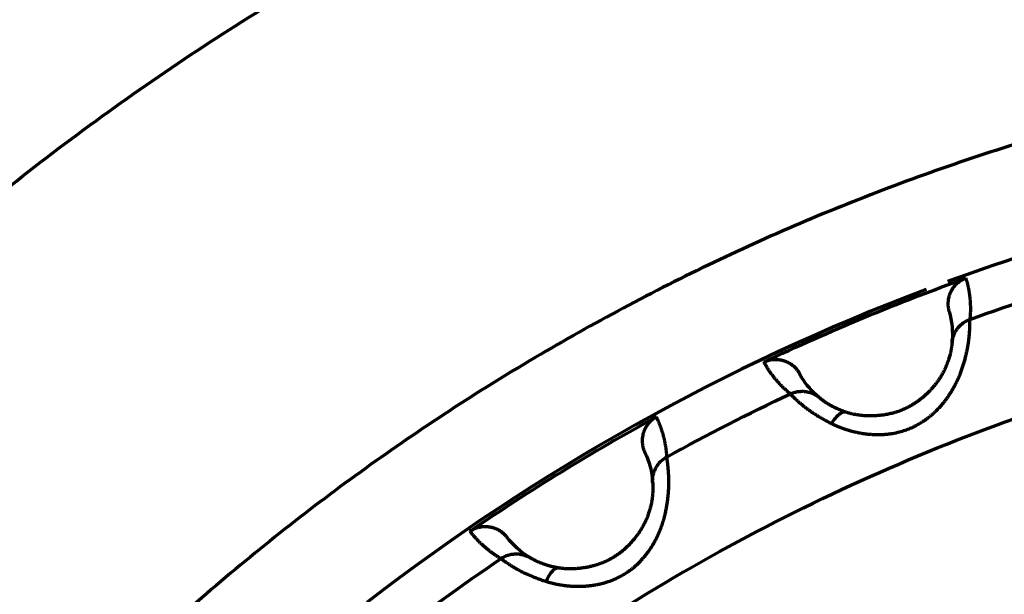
# Model space of a CAD drawing. Header units: millimetres. Extents: x -170 to 6906, y -2212 to 4257.
# Tile 113 of 256: x 4742 to 4760, y -1210 to -1199. Entities that reach past the tile are written whole.
import ezdxf

# ---------------------------------------------------------------- set-up
doc = ezdxf.new("R2010")
doc.units = ezdxf.units.MM
doc.layers.add('1', color=7, linetype='Continuous', true_color=0xffffff)

msp = doc.modelspace()

# ---------------------------------------------------------------- linework, layer by layer
at = {"color": 0, "lineweight": 18}
msp.add_arc((4772.638, -1241.784), 438.165, 198.70552, 161.36953, dxfattribs=at)
at = {"layer": '1', "color": 0, "linetype": 'Continuous', "lineweight": 70}
for radius, start, end in [(86, 47.14312, 175.23562), (39.901, 101.6536, 110.1189), (39.901, 110.7257, 127.7465)]:
    msp.add_arc((4772.638, -1241.784), radius, start, end, dxfattribs=at)
for points, knots in [([(4729.945, -1215.759), (4730.64, -1214.62), (4731.38, -1213.509), (4733.049, -1211.206), (4733.991, -1210.024), (4735.978, -1207.75), (4737.023, -1206.658), (4739.208, -1204.573), (4740.348, -1203.58), (4742.712, -1201.701), (4743.937, -1200.815), (4746.461, -1199.157), (4747.761, -1198.386), (4750.425, -1196.964), (4751.79, -1196.313), (4754.572, -1195.138), (4755.989, -1194.613), (4758.866, -1193.694), (4760.325, -1193.3), (4763.274, -1192.646), (4764.763, -1192.385), (4767.758, -1192), (4769.264, -1191.875), (4772.282, -1191.762), (4773.794, -1191.775), (4776.81, -1191.935), (4778.314, -1192.084), (4781.303, -1192.517), (4782.787, -1192.802), (4785.725, -1193.503), (4787.177, -1193.921), (4790.039, -1194.885), (4791.448, -1195.432), (4794.211, -1196.652), (4795.565, -1197.324), (4798.206, -1198.789), (4799.493, -1199.581), (4801.991, -1201.278), (4803.202, -1202.184), (4805.536, -1204.1), (4806.659, -1205.112), (4807.735, -1206.171)], [0, 0, 0, 0, 0.044434, 0.044434, 0.094727, 0.094727, 0.14502, 0.14502, 0.195313, 0.195313, 0.245606, 0.245606, 0.295899, 0.295899, 0.346192, 0.346192, 0.396485, 0.396485, 0.446777, 0.446777, 0.49707, 0.49707, 0.547363, 0.547363, 0.597656, 0.597656, 0.647949, 0.647949, 0.698242, 0.698242, 0.748535, 0.748535, 0.798828, 0.798828, 0.849121, 0.849121, 0.899414, 0.899414, 0.949707, 0.949707, 1, 1, 1, 1]), ([(4800.578, -1210.562), (4799.651, -1209.732), (4798.687, -1208.944), (4796.692, -1207.456), (4795.662, -1206.757), (4793.542, -1205.452), (4792.453, -1204.847), (4790.227, -1203.736), (4789.088, -1203.23), (4786.771, -1202.322), (4785.593, -1201.919), (4783.204, -1201.221), (4781.994, -1200.925), (4779.553, -1200.442), (4778.321, -1200.255), (4775.847, -1199.991), (4774.603, -1199.914), (4772.115, -1199.871), (4770.87, -1199.905), (4768.388, -1200.084), (4767.151, -1200.228), (4764.694, -1200.627), (4763.475, -1200.882), (4761.064, -1201.497), (4759.872, -1201.859), (4757.525, -1202.687), (4756.37, -1203.153), (4754.106, -1204.187), (4752.997, -1204.754), (4750.834, -1205.985), (4749.78, -1206.649), (4747.735, -1208.067), (4746.744, -1208.822), (4744.834, -1210.417), (4743.914, -1211.257), (4742.153, -1213.015), (4741.312, -1213.934), (4740.28, -1215.166), (4740.051, -1215.447), (4739.826, -1215.731)], [0, 0, 0, 0, 0.05467, 0.05467, 0.10934, 0.10934, 0.164011, 0.164011, 0.218681, 0.218681, 0.273351, 0.273351, 0.328021, 0.328021, 0.382691, 0.382691, 0.437362, 0.437362, 0.492032, 0.492032, 0.546702, 0.546702, 0.601372, 0.601372, 0.656042, 0.656042, 0.710713, 0.710713, 0.765383, 0.765383, 0.820053, 0.820053, 0.874723, 0.874723, 0.929393, 0.929393, 0.984064, 0.984064, 1, 1, 1, 1]), ([(4759.251, -1204.258), (4759.248, -1204.259), (4759.241, -1204.261), (4759.231, -1204.265), (4759.221, -1204.269), (4759.211, -1204.274), (4759.202, -1204.278), (4759.192, -1204.283), (4759.182, -1204.288), (4759.173, -1204.294), (4759.163, -1204.299), (4759.154, -1204.305), (4759.145, -1204.311), (4759.136, -1204.317), (4759.127, -1204.323), (4759.118, -1204.33), (4759.109, -1204.336), (4759.101, -1204.343), (4759.092, -1204.35), (4759.084, -1204.357), (4759.076, -1204.365), (4759.068, -1204.372), (4759.061, -1204.38), (4759.053, -1204.388), (4759.046, -1204.396), (4759.039, -1204.404), (4759.032, -1204.413), (4759.025, -1204.421), (4759.018, -1204.43), (4759.012, -1204.438), (4759.006, -1204.447), (4759, -1204.456), (4758.995, -1204.465), (4758.989, -1204.474), (4758.984, -1204.483), (4758.979, -1204.492), (4758.972, -1204.504), (4758.962, -1204.525), (4758.948, -1204.56), (4758.931, -1204.614), (4758.923, -1204.663), (4758.92, -1204.7), (4758.919, -1204.72), (4758.919, -1204.741), (4758.92, -1204.762), (4758.922, -1204.784), (4758.925, -1204.805), (4758.929, -1204.827), (4758.934, -1204.85), (4758.938, -1204.864), (4758.94, -1204.872)], [0, 0, 0, 0, 0.014049, 0.02815, 0.042299, 0.056493, 0.070727, 0.084999, 0.099305, 0.113642, 0.128004, 0.142389, 0.156792, 0.171211, 0.185639, 0.200075, 0.214514, 0.228951, 0.243383, 0.257806, 0.272216, 0.286609, 0.300982, 0.315329, 0.329647, 0.343933, 0.358182, 0.372392, 0.386557, 0.400676, 0.414743, 0.428756, 0.442711, 0.456605, 0.470434, 0.484197, 0.497888, 0.524353, 0.574902, 0.649109, 0.745738, 0.771382, 0.797792, 0.824926, 0.852735, 0.881169, 0.910172, 0.939686, 0.969649, 1, 1, 1, 1]), ([(4759.251, -1204.258), (4759.253, -1204.265), (4759.257, -1204.279), (4759.263, -1204.301), (4759.269, -1204.322), (4759.275, -1204.344), (4759.28, -1204.365), (4759.285, -1204.387), (4759.29, -1204.408), (4759.294, -1204.43), (4759.298, -1204.451), (4759.302, -1204.473), (4759.306, -1204.495), (4759.31, -1204.516), (4759.313, -1204.538), (4759.316, -1204.559), (4759.319, -1204.581), (4759.321, -1204.603), (4759.324, -1204.624), (4759.326, -1204.646), (4759.327, -1204.668), (4759.329, -1204.69), (4759.33, -1204.711), (4759.331, -1204.733), (4759.332, -1204.755), (4759.333, -1204.777), (4759.333, -1204.798), (4759.333, -1204.82), (4759.333, -1204.842), (4759.333, -1204.864), (4759.332, -1204.886), (4759.331, -1204.908), (4759.33, -1204.93), (4759.329, -1204.951), (4759.327, -1204.973), (4759.325, -1204.995), (4759.324, -1205.01), (4759.323, -1205.017)], [0, 0, 0, 0, 0.030185, 0.060276, 0.090271, 0.120171, 0.149976, 0.179687, 0.209302, 0.238822, 0.268247, 0.297578, 0.326813, 0.355953, 0.384999, 0.413949, 0.442805, 0.471565, 0.500231, 0.528802, 0.557278, 0.585659, 0.613945, 0.642137, 0.670233, 0.698235, 0.726142, 0.753954, 0.781672, 0.809294, 0.836822, 0.864255, 0.891594, 0.918837, 0.945986, 0.97304, 1, 1, 1, 1]), ([(4756.775, -1206.936), (4756.78, -1206.939), (4756.79, -1206.944), (4756.806, -1206.951), (4756.821, -1206.958), (4756.837, -1206.965), (4756.852, -1206.972), (4756.868, -1206.979), (4756.884, -1206.986), (4756.9, -1206.992), (4756.916, -1206.999), (4756.932, -1207.005), (4756.948, -1207.011), (4756.964, -1207.017), (4756.98, -1207.023), (4756.996, -1207.029), (4757.013, -1207.035), (4757.029, -1207.04), (4757.045, -1207.045), (4757.062, -1207.05), (4757.078, -1207.056), (4757.095, -1207.06), (4757.111, -1207.065), (4757.128, -1207.07), (4757.144, -1207.074), (4757.161, -1207.079), (4757.178, -1207.083), (4757.194, -1207.087), (4757.211, -1207.091), (4757.228, -1207.095), (4757.245, -1207.098), (4757.262, -1207.102), (4757.278, -1207.105), (4757.295, -1207.108), (4757.312, -1207.111), (4757.329, -1207.114), (4757.346, -1207.117), (4757.363, -1207.119), (4757.38, -1207.122), (4757.397, -1207.124), (4757.414, -1207.126), (4757.431, -1207.128), (4757.448, -1207.13), (4757.465, -1207.131), (4757.482, -1207.133), (4757.499, -1207.134), (4757.516, -1207.135), (4757.533, -1207.136), (4757.549, -1207.137), (4757.566, -1207.138), (4757.583, -1207.138), (4757.6, -1207.139), (4757.617, -1207.139), (4757.634, -1207.139), (4757.651, -1207.139), (4757.668, -1207.139), (4757.684, -1207.138), (4757.701, -1207.137), (4757.718, -1207.137), (4757.735, -1207.136), (4757.751, -1207.135), (4757.768, -1207.133), (4757.785, -1207.132), (4757.801, -1207.13), (4757.818, -1207.128), (4757.834, -1207.126), (4757.851, -1207.124), (4757.905, -1207.117), (4757.991, -1207.1), (4758.104, -1207.069), (4758.2, -1207.035), (4758.281, -1206.999), (4758.348, -1206.964), (4758.409, -1206.929), (4758.467, -1206.893), (4758.525, -1206.852), (4758.576, -1206.813), (4758.623, -1206.774), (4758.664, -1206.737), (4758.701, -1206.702), (4758.733, -1206.67), (4758.761, -1206.641), (4758.785, -1206.615), (4758.804, -1206.593), (4758.82, -1206.574), (4758.833, -1206.559), (4758.842, -1206.548), (4758.851, -1206.537), (4758.861, -1206.523), (4758.873, -1206.507), (4758.885, -1206.491), (4758.897, -1206.474), (4758.909, -1206.458), (4758.921, -1206.441), (4758.933, -1206.424), (4758.944, -1206.407), (4758.955, -1206.39), (4758.966, -1206.372), (4758.977, -1206.355), (4758.988, -1206.337), (4758.998, -1206.32), (4759.009, -1206.302), (4759.019, -1206.284), (4759.029, -1206.266), (4759.039, -1206.248), (4759.049, -1206.23), (4759.058, -1206.212), (4759.068, -1206.194), (4759.077, -1206.175), (4759.086, -1206.157), (4759.095, -1206.138), (4759.103, -1206.119), (4759.112, -1206.101), (4759.12, -1206.082), (4759.128, -1206.063), (4759.136, -1206.044), (4759.151, -1206.006), (4759.172, -1205.95), (4759.197, -1205.876), (4759.22, -1205.802), (4759.239, -1205.73), (4759.257, -1205.66), (4759.272, -1205.592), (4759.282, -1205.542), (4759.289, -1205.504), (4759.294, -1205.473), (4759.3, -1205.431), (4759.306, -1205.381), (4759.313, -1205.323), (4759.317, -1205.267), (4759.32, -1205.222), (4759.322, -1205.192), (4759.323, -1205.169), (4759.324, -1205.151), (4759.325, -1205.134), (4759.325, -1205.118), (4759.326, -1205.104), (4759.326, -1205.091), (4759.326, -1205.079), (4759.326, -1205.069), (4759.326, -1205.06), (4759.326, -1205.052), (4759.326, -1205.045), (4759.326, -1205.039), (4759.326, -1205.034), (4759.325, -1205.029), (4759.325, -1205.026), (4759.325, -1205.023), (4759.324, -1205.02), (4759.324, -1205.018), (4759.324, -1205.018), (4759.323, -1205.017)], [0, 0, 0, 0, 0.003969, 0.007923, 0.01186, 0.015782, 0.019688, 0.02358, 0.027457, 0.03132, 0.035169, 0.039005, 0.042827, 0.046636, 0.050432, 0.054216, 0.057988, 0.061748, 0.065496, 0.069233, 0.072958, 0.076673, 0.080377, 0.08407, 0.087753, 0.091426, 0.095089, 0.098742, 0.102385, 0.106019, 0.109644, 0.11326, 0.116867, 0.120465, 0.124054, 0.127635, 0.131208, 0.134773, 0.138329, 0.141878, 0.145419, 0.148952, 0.152477, 0.155995, 0.159506, 0.163009, 0.166505, 0.169994, 0.173476, 0.176952, 0.18042, 0.183882, 0.187338, 0.190787, 0.194229, 0.197665, 0.201096, 0.20452, 0.207938, 0.21135, 0.214757, 0.218157, 0.221553, 0.224942, 0.228327, 0.231706, 0.23508, 0.238449, 0.265024, 0.288582, 0.309266, 0.327196, 0.342425, 0.354956, 0.370108, 0.384321, 0.39758, 0.40987, 0.421176, 0.431482, 0.440773, 0.449035, 0.456254, 0.462417, 0.467514, 0.471535, 0.474473, 0.476322, 0.480542, 0.484772, 0.489015, 0.493269, 0.497535, 0.501812, 0.506102, 0.510405, 0.51472, 0.519048, 0.523389, 0.527744, 0.532112, 0.536494, 0.54089, 0.545301, 0.549727, 0.554168, 0.558626, 0.563101, 0.567593, 0.572104, 0.576633, 0.581182, 0.585751, 0.59034, 0.594949, 0.599578, 0.604225, 0.622501, 0.641003, 0.659702, 0.678562, 0.697573, 0.716743, 0.736071, 0.742017, 0.751614, 0.764903, 0.781931, 0.802753, 0.826901, 0.846074, 0.860195, 0.869215, 0.878885, 0.88828, 0.897397, 0.906234, 0.91479, 0.923065, 0.931056, 0.938763, 0.946185, 0.953321, 0.96017, 0.966731, 0.973003, 0.978986, 0.984679, 0.990079, 0.995186, 1, 1, 1, 1]), ([(4758.996, -1205.44), (4759, -1205.395), (4759.01, -1205.35), (4759.036, -1205.284), (4759.046, -1205.262), (4759.07, -1205.22), (4759.083, -1205.2), (4759.113, -1205.162), (4759.129, -1205.144), (4759.164, -1205.111), (4759.182, -1205.095), (4759.24, -1205.054), (4759.281, -1205.032), (4759.323, -1205.017)], [0, 0, 0, 0, 0.25, 0.25, 0.375, 0.375, 0.5, 0.5, 0.625, 0.625, 0.75, 0.75, 1, 1, 1, 1]), ([(4758.996, -1205.44), (4758.996, -1205.44), (4758.995, -1205.442), (4758.995, -1205.444), (4758.995, -1205.446), (4758.995, -1205.449), (4758.995, -1205.453), (4758.994, -1205.457), (4758.994, -1205.461), (4758.993, -1205.467), (4758.993, -1205.472), (4758.992, -1205.479), (4758.991, -1205.49), (4758.989, -1205.505), (4758.986, -1205.527), (4758.982, -1205.552), (4758.978, -1205.575), (4758.974, -1205.596), (4758.97, -1205.616), (4758.964, -1205.639), (4758.958, -1205.666), (4758.949, -1205.699), (4758.938, -1205.736), (4758.925, -1205.778), (4758.907, -1205.825), (4758.892, -1205.864), (4758.88, -1205.892), (4758.874, -1205.907), (4758.867, -1205.921), (4758.86, -1205.937), (4758.853, -1205.952), (4758.845, -1205.968), (4758.837, -1205.985), (4758.828, -1206.001), (4758.818, -1206.018), (4758.809, -1206.036), (4758.798, -1206.053), (4758.788, -1206.071), (4758.776, -1206.09), (4758.764, -1206.108), (4758.752, -1206.127), (4758.739, -1206.146), (4758.725, -1206.165), (4758.711, -1206.184), (4758.696, -1206.203), (4758.681, -1206.223), (4758.665, -1206.243), (4758.648, -1206.262), (4758.631, -1206.282), (4758.613, -1206.302), (4758.594, -1206.323), (4758.575, -1206.343), (4758.554, -1206.363), (4758.534, -1206.383), (4758.512, -1206.403), (4758.49, -1206.423), (4758.467, -1206.443), (4758.443, -1206.463), (4758.419, -1206.482), (4758.394, -1206.502), (4758.368, -1206.521), (4758.341, -1206.54), (4758.314, -1206.558), (4758.295, -1206.57), (4758.286, -1206.576)], [0, 0, 0, 0, 0.011262, 0.023035, 0.035317, 0.048103, 0.061389, 0.075172, 0.089445, 0.104206, 0.119448, 0.135168, 0.151357, 0.186435, 0.221152, 0.255491, 0.289434, 0.307094, 0.32742, 0.350334, 0.375739, 0.403528, 0.433577, 0.465755, 0.499928, 0.535981, 0.545172, 0.554531, 0.564056, 0.573743, 0.583592, 0.593598, 0.603761, 0.614078, 0.624549, 0.635173, 0.645951, 0.656881, 0.667963, 0.679195, 0.690579, 0.702118, 0.713815, 0.725673, 0.737696, 0.749888, 0.762251, 0.774787, 0.787499, 0.800387, 0.813455, 0.826703, 0.840133, 0.853746, 0.867542, 0.881522, 0.895687, 0.910037, 0.924573, 0.939292, 0.954196, 0.969283, 0.984551, 1, 1, 1, 1]), ([(4756.016, -1206.389), (4756.011, -1206.384), (4755.999, -1206.375), (4755.983, -1206.361), (4755.966, -1206.347), (4755.949, -1206.332), (4755.933, -1206.317), (4755.917, -1206.303), (4755.901, -1206.288), (4755.885, -1206.272), (4755.87, -1206.257), (4755.855, -1206.242), (4755.839, -1206.226), (4755.824, -1206.21), (4755.81, -1206.194), (4755.795, -1206.178), (4755.78, -1206.162), (4755.766, -1206.145), (4755.752, -1206.129), (4755.738, -1206.112), (4755.724, -1206.095), (4755.711, -1206.078), (4755.698, -1206.061), (4755.684, -1206.043), (4755.671, -1206.026), (4755.659, -1206.008), (4755.646, -1205.99), (4755.633, -1205.972), (4755.621, -1205.954), (4755.609, -1205.935), (4755.597, -1205.917), (4755.585, -1205.898), (4755.574, -1205.879), (4755.563, -1205.86), (4755.551, -1205.841), (4755.541, -1205.821), (4755.533, -1205.808), (4755.53, -1205.802)], [0, 0, 0, 0, 0.026959, 0.054013, 0.081161, 0.108405, 0.135743, 0.163175, 0.190703, 0.218325, 0.246042, 0.273854, 0.301761, 0.329763, 0.357859, 0.386051, 0.414337, 0.442718, 0.471194, 0.499765, 0.52843, 0.557191, 0.586047, 0.614997, 0.644043, 0.673183, 0.702419, 0.731749, 0.761175, 0.790695, 0.820311, 0.850021, 0.879827, 0.909728, 0.939723, 0.969814, 1, 1, 1, 1]), ([(4756.016, -1206.389), (4756.057, -1206.37), (4756.101, -1206.356), (4756.171, -1206.344), (4756.195, -1206.342), (4756.243, -1206.341), (4756.267, -1206.342), (4756.315, -1206.348), (4756.339, -1206.353), (4756.385, -1206.366), (4756.408, -1206.374), (4756.473, -1206.402), (4756.513, -1206.427), (4756.547, -1206.456)], [0, 0, 0, 0, 0.25, 0.25, 0.375, 0.375, 0.5, 0.5, 0.625, 0.625, 0.75, 0.75, 1, 1, 1, 1]), ([(4756.016, -1206.389), (4756.017, -1206.389), (4756.017, -1206.39), (4756.018, -1206.391), (4756.019, -1206.393), (4756.021, -1206.394), (4756.022, -1206.396), (4756.025, -1206.399), (4756.027, -1206.402), (4756.03, -1206.405), (4756.033, -1206.408), (4756.037, -1206.412), (4756.042, -1206.417), (4756.047, -1206.422), (4756.052, -1206.427), (4756.058, -1206.434), (4756.065, -1206.44), (4756.073, -1206.448), (4756.086, -1206.46), (4756.106, -1206.479), (4756.138, -1206.509), (4756.18, -1206.546), (4756.23, -1206.59), (4756.286, -1206.635), (4756.344, -1206.678), (4756.404, -1206.721), (4756.46, -1206.758), (4756.512, -1206.791), (4756.557, -1206.818), (4756.6, -1206.843), (4756.641, -1206.866), (4756.679, -1206.887), (4756.714, -1206.905), (4756.745, -1206.921), (4756.765, -1206.932), (4756.775, -1206.936)], [0, 0, 0, 0, 0.010718, 0.022031, 0.033937, 0.046434, 0.059519, 0.07319, 0.087443, 0.102277, 0.117689, 0.133677, 0.150239, 0.167373, 0.185077, 0.203348, 0.222185, 0.241585, 0.261547, 0.312327, 0.371604, 0.439243, 0.515068, 0.581635, 0.644709, 0.704303, 0.76044, 0.800906, 0.83826, 0.872559, 0.903859, 0.93221, 0.957659, 0.980244, 1, 1, 1, 1]), ([(4757.048, -1206.729), (4757.044, -1206.728), (4757.036, -1206.725), (4757.025, -1206.721), (4757.013, -1206.717), (4757.002, -1206.713), (4756.991, -1206.709), (4756.98, -1206.705), (4756.969, -1206.701), (4756.958, -1206.697), (4756.948, -1206.693), (4756.938, -1206.689), (4756.928, -1206.685), (4756.919, -1206.681), (4756.909, -1206.677), (4756.9, -1206.673), (4756.891, -1206.669), (4756.882, -1206.665), (4756.873, -1206.661), (4756.864, -1206.657), (4756.856, -1206.653), (4756.848, -1206.649), (4756.84, -1206.646), (4756.832, -1206.642), (4756.824, -1206.638), (4756.817, -1206.634), (4756.809, -1206.63), (4756.802, -1206.627), (4756.795, -1206.623), (4756.788, -1206.619), (4756.782, -1206.616), (4756.775, -1206.612), (4756.769, -1206.609), (4756.763, -1206.605), (4756.756, -1206.602), (4756.751, -1206.598), (4756.745, -1206.595), (4756.739, -1206.592), (4756.734, -1206.589), (4756.728, -1206.585), (4756.723, -1206.582), (4756.718, -1206.579), (4756.713, -1206.576), (4756.708, -1206.573), (4756.703, -1206.57), (4756.699, -1206.567), (4756.694, -1206.564), (4756.683, -1206.557), (4756.664, -1206.545), (4756.638, -1206.527), (4756.612, -1206.508), (4756.592, -1206.493), (4756.578, -1206.482), (4756.569, -1206.474), (4756.561, -1206.468), (4756.556, -1206.463), (4756.552, -1206.46), (4756.549, -1206.457), (4756.548, -1206.456), (4756.547, -1206.456)], [0, 0, 0, 0, 0.011401, 0.022737, 0.03401, 0.045221, 0.05637, 0.067459, 0.078487, 0.089455, 0.100364, 0.111213, 0.122002, 0.132732, 0.143403, 0.154014, 0.164565, 0.175056, 0.185487, 0.195856, 0.206163, 0.216409, 0.226592, 0.236711, 0.246767, 0.256757, 0.266683, 0.276542, 0.286335, 0.29606, 0.305717, 0.315304, 0.324821, 0.334268, 0.343643, 0.352945, 0.362175, 0.37133, 0.38041, 0.389414, 0.398342, 0.407192, 0.415965, 0.424658, 0.433271, 0.441804, 0.450255, 0.458624, 0.507719, 0.567029, 0.636898, 0.7177, 0.768142, 0.815349, 0.85923, 0.899706, 0.936704, 0.970156, 1, 1, 1, 1]), ([(4758.286, -1206.576), (4758.281, -1206.579), (4758.27, -1206.586), (4758.254, -1206.596), (4758.238, -1206.605), (4758.222, -1206.614), (4758.205, -1206.623), (4758.189, -1206.632), (4758.173, -1206.641), (4758.156, -1206.649), (4758.139, -1206.657), (4758.123, -1206.665), (4758.101, -1206.675), (4758.07, -1206.688), (4758.029, -1206.704), (4757.98, -1206.721), (4757.917, -1206.74), (4757.841, -1206.759), (4757.756, -1206.776), (4757.67, -1206.787), (4757.599, -1206.793), (4757.541, -1206.795), (4757.495, -1206.796), (4757.447, -1206.795), (4757.396, -1206.793), (4757.343, -1206.789), (4757.298, -1206.783), (4757.262, -1206.778), (4757.234, -1206.774), (4757.207, -1206.769), (4757.18, -1206.763), (4757.153, -1206.757), (4757.126, -1206.751), (4757.1, -1206.744), (4757.074, -1206.737), (4757.057, -1206.732), (4757.048, -1206.729)], [0, 0, 0, 0, 0.014078, 0.028142, 0.042192, 0.056226, 0.070244, 0.084244, 0.098228, 0.112196, 0.126151, 0.140092, 0.154024, 0.181162, 0.214288, 0.253427, 0.298631, 0.364235, 0.429842, 0.495422, 0.560976, 0.594086, 0.629307, 0.666662, 0.706185, 0.747929, 0.791972, 0.814692, 0.837478, 0.860341, 0.883296, 0.906358, 0.929541, 0.952864, 0.976344, 1, 1, 1, 1]), ([(4753.545, -1206.814), (4753.542, -1206.816), (4753.536, -1206.819), (4753.527, -1206.825), (4753.518, -1206.83), (4753.509, -1206.836), (4753.5, -1206.842), (4753.491, -1206.848), (4753.482, -1206.855), (4753.474, -1206.862), (4753.465, -1206.869), (4753.457, -1206.876), (4753.449, -1206.883), (4753.441, -1206.89), (4753.433, -1206.898), (4753.425, -1206.906), (4753.418, -1206.914), (4753.41, -1206.922), (4753.403, -1206.93), (4753.396, -1206.939), (4753.389, -1206.947), (4753.383, -1206.956), (4753.376, -1206.965), (4753.37, -1206.974), (4753.364, -1206.983), (4753.359, -1206.992), (4753.353, -1207.001), (4753.348, -1207.011), (4753.343, -1207.02), (4753.338, -1207.03), (4753.333, -1207.039), (4753.329, -1207.049), (4753.324, -1207.059), (4753.32, -1207.068), (4753.317, -1207.078), (4753.313, -1207.088), (4753.309, -1207.101), (4753.302, -1207.123), (4753.293, -1207.16), (4753.285, -1207.216), (4753.285, -1207.266), (4753.288, -1207.303), (4753.29, -1207.323), (4753.293, -1207.343), (4753.298, -1207.364), (4753.303, -1207.385), (4753.309, -1207.406), (4753.316, -1207.427), (4753.325, -1207.448), (4753.331, -1207.462), (4753.334, -1207.469)], [0, 0, 0, 0, 0.014049, 0.02815, 0.042299, 0.056493, 0.070727, 0.084999, 0.099305, 0.113642, 0.128004, 0.142389, 0.156792, 0.171211, 0.185639, 0.200075, 0.214514, 0.228951, 0.243383, 0.257806, 0.272216, 0.286609, 0.300982, 0.315329, 0.329647, 0.343933, 0.358182, 0.372392, 0.386557, 0.400676, 0.414743, 0.428756, 0.442711, 0.456605, 0.470434, 0.484197, 0.497888, 0.524353, 0.574902, 0.649109, 0.745738, 0.771382, 0.797792, 0.824926, 0.852735, 0.881169, 0.910172, 0.939686, 0.969649, 1, 1, 1, 1]), ([(4753.545, -1206.814), (4753.549, -1206.821), (4753.555, -1206.834), (4753.564, -1206.854), (4753.573, -1206.875), (4753.582, -1206.895), (4753.591, -1206.916), (4753.599, -1206.936), (4753.607, -1206.957), (4753.615, -1206.977), (4753.622, -1206.998), (4753.63, -1207.019), (4753.637, -1207.039), (4753.644, -1207.06), (4753.65, -1207.081), (4753.657, -1207.102), (4753.663, -1207.123), (4753.669, -1207.144), (4753.674, -1207.165), (4753.68, -1207.186), (4753.685, -1207.207), (4753.69, -1207.228), (4753.695, -1207.25), (4753.699, -1207.271), (4753.703, -1207.292), (4753.707, -1207.314), (4753.711, -1207.335), (4753.715, -1207.357), (4753.718, -1207.378), (4753.721, -1207.4), (4753.724, -1207.422), (4753.726, -1207.443), (4753.729, -1207.465), (4753.731, -1207.487), (4753.733, -1207.509), (4753.734, -1207.531), (4753.735, -1207.545), (4753.736, -1207.553)], [0, 0, 0, 0, 0.030185, 0.060276, 0.090271, 0.120171, 0.149976, 0.179687, 0.209302, 0.238822, 0.268247, 0.297578, 0.326813, 0.355953, 0.384999, 0.413949, 0.442805, 0.471565, 0.500231, 0.528802, 0.557278, 0.585659, 0.613945, 0.642137, 0.670233, 0.698235, 0.726142, 0.753954, 0.781672, 0.809294, 0.836822, 0.864255, 0.891594, 0.918837, 0.945986, 0.97304, 1, 1, 1, 1]), ([(4757.048, -1206.729), (4757.03, -1206.723), (4756.988, -1206.722), (4756.914, -1206.76), (4756.839, -1206.835), (4756.794, -1206.902), (4756.775, -1206.936)], [0, 0, 0, 0, 0.247694, 0.501896, 0.756099, 1, 1, 1, 1]), ([(4751.519, -1209.847), (4751.524, -1209.849), (4751.535, -1209.852), (4751.551, -1209.857), (4751.568, -1209.862), (4751.584, -1209.866), (4751.601, -1209.871), (4751.618, -1209.875), (4751.634, -1209.879), (4751.651, -1209.883), (4751.668, -1209.887), (4751.684, -1209.89), (4751.701, -1209.894), (4751.718, -1209.897), (4751.735, -1209.901), (4751.752, -1209.904), (4751.769, -1209.907), (4751.786, -1209.91), (4751.803, -1209.912), (4751.82, -1209.915), (4751.837, -1209.917), (4751.854, -1209.92), (4751.871, -1209.922), (4751.888, -1209.924), (4751.905, -1209.925), (4751.922, -1209.927), (4751.94, -1209.929), (4751.957, -1209.93), (4751.974, -1209.931), (4751.991, -1209.932), (4752.008, -1209.933), (4752.025, -1209.934), (4752.043, -1209.935), (4752.06, -1209.935), (4752.077, -1209.936), (4752.094, -1209.936), (4752.111, -1209.936), (4752.128, -1209.936), (4752.145, -1209.935), (4752.162, -1209.935), (4752.18, -1209.934), (4752.197, -1209.934), (4752.214, -1209.933), (4752.231, -1209.932), (4752.248, -1209.931), (4752.265, -1209.929), (4752.282, -1209.928), (4752.298, -1209.926), (4752.315, -1209.924), (4752.332, -1209.922), (4752.349, -1209.92), (4752.366, -1209.918), (4752.382, -1209.915), (4752.399, -1209.913), (4752.416, -1209.91), (4752.432, -1209.907), (4752.449, -1209.904), (4752.465, -1209.901), (4752.482, -1209.897), (4752.498, -1209.894), (4752.514, -1209.89), (4752.531, -1209.886), (4752.547, -1209.882), (4752.563, -1209.878), (4752.579, -1209.874), (4752.595, -1209.869), (4752.611, -1209.864), (4752.663, -1209.848), (4752.746, -1209.819), (4752.852, -1209.77), (4752.942, -1209.721), (4753.016, -1209.673), (4753.077, -1209.629), (4753.132, -1209.585), (4753.184, -1209.539), (4753.234, -1209.49), (4753.279, -1209.443), (4753.319, -1209.398), (4753.354, -1209.355), (4753.385, -1209.315), (4753.411, -1209.278), (4753.434, -1209.245), (4753.454, -1209.215), (4753.47, -1209.19), (4753.482, -1209.169), (4753.492, -1209.152), (4753.5, -1209.14), (4753.507, -1209.127), (4753.515, -1209.113), (4753.524, -1209.095), (4753.534, -1209.077), (4753.543, -1209.059), (4753.552, -1209.04), (4753.561, -1209.022), (4753.57, -1209.003), (4753.578, -1208.985), (4753.587, -1208.966), (4753.595, -1208.947), (4753.603, -1208.928), (4753.611, -1208.909), (4753.618, -1208.89), (4753.626, -1208.871), (4753.633, -1208.852), (4753.64, -1208.833), (4753.647, -1208.813), (4753.654, -1208.794), (4753.661, -1208.774), (4753.667, -1208.755), (4753.673, -1208.735), (4753.679, -1208.715), (4753.685, -1208.696), (4753.691, -1208.676), (4753.696, -1208.656), (4753.701, -1208.636), (4753.706, -1208.616), (4753.711, -1208.596), (4753.72, -1208.557), (4753.732, -1208.498), (4753.746, -1208.42), (4753.756, -1208.344), (4753.764, -1208.27), (4753.771, -1208.198), (4753.775, -1208.129), (4753.777, -1208.078), (4753.778, -1208.039), (4753.778, -1208.008), (4753.777, -1207.966), (4753.776, -1207.914), (4753.773, -1207.856), (4753.769, -1207.801), (4753.765, -1207.756), (4753.762, -1207.725), (4753.759, -1207.703), (4753.757, -1207.685), (4753.755, -1207.668), (4753.754, -1207.652), (4753.752, -1207.638), (4753.75, -1207.625), (4753.748, -1207.614), (4753.747, -1207.604), (4753.745, -1207.594), (4753.744, -1207.587), (4753.743, -1207.58), (4753.742, -1207.574), (4753.74, -1207.569), (4753.739, -1207.564), (4753.739, -1207.561), (4753.738, -1207.558), (4753.737, -1207.556), (4753.736, -1207.554), (4753.736, -1207.553), (4753.736, -1207.553)], [0, 0, 0, 0, 0.003969, 0.007923, 0.01186, 0.015782, 0.019688, 0.02358, 0.027457, 0.03132, 0.035169, 0.039005, 0.042827, 0.046636, 0.050432, 0.054216, 0.057988, 0.061748, 0.065496, 0.069233, 0.072958, 0.076673, 0.080377, 0.08407, 0.087753, 0.091426, 0.095089, 0.098742, 0.102385, 0.106019, 0.109644, 0.11326, 0.116867, 0.120465, 0.124054, 0.127635, 0.131208, 0.134773, 0.138329, 0.141878, 0.145419, 0.148952, 0.152477, 0.155995, 0.159506, 0.163009, 0.166505, 0.169994, 0.173476, 0.176952, 0.18042, 0.183882, 0.187338, 0.190787, 0.194229, 0.197665, 0.201096, 0.20452, 0.207938, 0.21135, 0.214757, 0.218157, 0.221553, 0.224942, 0.228327, 0.231706, 0.23508, 0.238449, 0.265024, 0.288582, 0.309266, 0.327196, 0.342425, 0.354956, 0.370108, 0.384321, 0.39758, 0.40987, 0.421176, 0.431482, 0.440773, 0.449035, 0.456254, 0.462417, 0.467514, 0.471535, 0.474473, 0.476322, 0.480542, 0.484772, 0.489015, 0.493269, 0.497535, 0.501812, 0.506102, 0.510405, 0.51472, 0.519048, 0.523389, 0.527744, 0.532112, 0.536494, 0.54089, 0.545301, 0.549727, 0.554168, 0.558626, 0.563101, 0.567593, 0.572104, 0.576633, 0.581182, 0.585751, 0.59034, 0.594949, 0.599578, 0.604225, 0.622501, 0.641003, 0.659702, 0.678562, 0.697573, 0.716743, 0.736071, 0.742017, 0.751614, 0.764903, 0.781931, 0.802753, 0.826901, 0.846074, 0.860195, 0.869215, 0.878885, 0.88828, 0.897397, 0.906234, 0.91479, 0.923065, 0.931056, 0.938763, 0.946185, 0.953321, 0.96017, 0.966731, 0.973003, 0.978986, 0.984679, 0.990079, 0.995186, 1, 1, 1, 1]), ([(4753.478, -1208.021), (4753.475, -1207.977), (4753.478, -1207.93), (4753.494, -1207.861), (4753.5, -1207.838), (4753.517, -1207.793), (4753.527, -1207.771), (4753.55, -1207.729), (4753.564, -1207.708), (4753.593, -1207.67), (4753.608, -1207.652), (4753.659, -1207.602), (4753.697, -1207.574), (4753.736, -1207.553)], [0, 0, 0, 0, 0.25, 0.25, 0.375, 0.375, 0.5, 0.5, 0.625, 0.625, 0.75, 0.75, 1, 1, 1, 1]), ([(4753.478, -1208.021), (4753.478, -1208.022), (4753.478, -1208.023), (4753.478, -1208.026), (4753.479, -1208.028), (4753.479, -1208.032), (4753.479, -1208.035), (4753.48, -1208.04), (4753.48, -1208.045), (4753.48, -1208.05), (4753.481, -1208.06), (4753.482, -1208.075), (4753.482, -1208.097), (4753.482, -1208.12), (4753.482, -1208.142), (4753.482, -1208.163), (4753.481, -1208.186), (4753.479, -1208.213), (4753.477, -1208.243), (4753.474, -1208.276), (4753.469, -1208.313), (4753.463, -1208.353), (4753.455, -1208.397), (4753.445, -1208.444), (4753.436, -1208.483), (4753.427, -1208.515), (4753.42, -1208.541), (4753.41, -1208.573), (4753.397, -1208.61), (4753.378, -1208.664), (4753.35, -1208.73), (4753.314, -1208.801), (4753.28, -1208.862), (4753.249, -1208.913), (4753.222, -1208.953), (4753.2, -1208.984), (4753.17, -1209.025), (4753.122, -1209.085), (4753.052, -1209.164), (4752.981, -1209.232), (4752.927, -1209.279), (4752.884, -1209.314), (4752.843, -1209.344), (4752.796, -1209.376), (4752.748, -1209.406), (4752.699, -1209.433), (4752.648, -1209.46), (4752.594, -1209.485), (4752.539, -1209.507), (4752.481, -1209.528), (4752.422, -1209.548), (4752.358, -1209.565), (4752.292, -1209.581), (4752.224, -1209.593), (4752.154, -1209.604), (4752.097, -1209.609), (4752.054, -1209.612), (4752.026, -1209.613), (4751.999, -1209.614), (4751.971, -1209.615), (4751.943, -1209.615), (4751.916, -1209.614), (4751.889, -1209.613), (4751.862, -1209.611), (4751.835, -1209.609), (4751.809, -1209.606), (4751.782, -1209.603), (4751.765, -1209.601), (4751.757, -1209.599)], [0, 0, 0, 0, 0.007512, 0.015318, 0.023416, 0.031803, 0.040478, 0.049438, 0.05868, 0.068203, 0.078002, 0.102423, 0.126452, 0.150085, 0.164547, 0.179707, 0.195534, 0.211995, 0.229052, 0.246665, 0.264795, 0.2834, 0.302955, 0.322067, 0.340761, 0.348747, 0.358584, 0.370231, 0.383639, 0.398765, 0.427201, 0.451866, 0.47299, 0.490691, 0.505024, 0.516016, 0.523683, 0.550042, 0.582942, 0.614425, 0.635039, 0.644821, 0.661803, 0.678269, 0.694239, 0.709729, 0.726739, 0.743759, 0.760783, 0.777801, 0.796131, 0.815078, 0.834648, 0.854852, 0.875708, 0.897249, 0.905663, 0.914091, 0.922534, 0.930997, 0.939485, 0.948, 0.95655, 0.965138, 0.973771, 0.982454, 0.991195, 1, 1, 1, 1]), ([(4750.684, -1209.425), (4750.678, -1209.421), (4750.665, -1209.414), (4750.646, -1209.403), (4750.628, -1209.391), (4750.609, -1209.379), (4750.591, -1209.367), (4750.572, -1209.355), (4750.554, -1209.343), (4750.536, -1209.33), (4750.519, -1209.318), (4750.501, -1209.305), (4750.484, -1209.292), (4750.466, -1209.278), (4750.449, -1209.265), (4750.432, -1209.251), (4750.415, -1209.238), (4750.399, -1209.223), (4750.382, -1209.209), (4750.366, -1209.195), (4750.35, -1209.18), (4750.334, -1209.166), (4750.318, -1209.151), (4750.302, -1209.135), (4750.286, -1209.12), (4750.271, -1209.105), (4750.256, -1209.089), (4750.241, -1209.073), (4750.226, -1209.057), (4750.211, -1209.04), (4750.196, -1209.024), (4750.182, -1209.007), (4750.167, -1208.99), (4750.153, -1208.973), (4750.139, -1208.956), (4750.125, -1208.939), (4750.116, -1208.927), (4750.112, -1208.921)], [0, 0, 0, 0, 0.026959, 0.054013, 0.081161, 0.108405, 0.135743, 0.163175, 0.190703, 0.218325, 0.246043, 0.273854, 0.301761, 0.329763, 0.357859, 0.386051, 0.414337, 0.442718, 0.471194, 0.499765, 0.52843, 0.557191, 0.586047, 0.614997, 0.644043, 0.673183, 0.702419, 0.731749, 0.761175, 0.790695, 0.820311, 0.850021, 0.879827, 0.909728, 0.939723, 0.969814, 1, 1, 1, 1]), ([(4750.684, -1209.425), (4750.721, -1209.4), (4750.763, -1209.379), (4750.83, -1209.357), (4750.853, -1209.351), (4750.901, -1209.342), (4750.925, -1209.34), (4750.973, -1209.338), (4750.997, -1209.339), (4751.045, -1209.345), (4751.069, -1209.349), (4751.137, -1209.367), (4751.18, -1209.385), (4751.219, -1209.408)], [0, 0, 0, 0, 0.25, 0.25, 0.375, 0.375, 0.5, 0.5, 0.625, 0.625, 0.75, 0.75, 1, 1, 1, 1]), ([(4750.684, -1209.425), (4750.684, -1209.425), (4750.685, -1209.426), (4750.686, -1209.427), (4750.687, -1209.428), (4750.689, -1209.43), (4750.691, -1209.431), (4750.694, -1209.433), (4750.696, -1209.436), (4750.7, -1209.438), (4750.704, -1209.441), (4750.708, -1209.445), (4750.713, -1209.449), (4750.719, -1209.453), (4750.725, -1209.457), (4750.732, -1209.462), (4750.74, -1209.468), (4750.749, -1209.474), (4750.763, -1209.484), (4750.786, -1209.5), (4750.823, -1209.524), (4750.87, -1209.555), (4750.927, -1209.59), (4750.989, -1209.626), (4751.053, -1209.66), (4751.118, -1209.692), (4751.18, -1209.72), (4751.236, -1209.744), (4751.285, -1209.764), (4751.332, -1209.782), (4751.375, -1209.798), (4751.416, -1209.813), (4751.453, -1209.826), (4751.487, -1209.837), (4751.509, -1209.844), (4751.519, -1209.847)], [0, 0, 0, 0, 0.010718, 0.022031, 0.033937, 0.046434, 0.059519, 0.07319, 0.087443, 0.102277, 0.117689, 0.133677, 0.150239, 0.167373, 0.185077, 0.203348, 0.222185, 0.241585, 0.261547, 0.312327, 0.371604, 0.439243, 0.515068, 0.581635, 0.644709, 0.704303, 0.76044, 0.800906, 0.83826, 0.872559, 0.903859, 0.93221, 0.957659, 0.980244, 1, 1, 1, 1]), ([(4751.757, -1209.599), (4751.752, -1209.599), (4751.744, -1209.597), (4751.732, -1209.595), (4751.72, -1209.593), (4751.708, -1209.591), (4751.696, -1209.589), (4751.685, -1209.587), (4751.674, -1209.584), (4751.663, -1209.582), (4751.652, -1209.58), (4751.641, -1209.577), (4751.631, -1209.575), (4751.621, -1209.573), (4751.611, -1209.57), (4751.601, -1209.568), (4751.591, -1209.565), (4751.582, -1209.562), (4751.573, -1209.56), (4751.564, -1209.557), (4751.555, -1209.555), (4751.546, -1209.552), (4751.537, -1209.55), (4751.529, -1209.547), (4751.521, -1209.545), (4751.513, -1209.542), (4751.505, -1209.539), (4751.497, -1209.537), (4751.49, -1209.534), (4751.483, -1209.532), (4751.475, -1209.529), (4751.468, -1209.527), (4751.462, -1209.524), (4751.455, -1209.522), (4751.448, -1209.519), (4751.442, -1209.517), (4751.436, -1209.515), (4751.43, -1209.512), (4751.424, -1209.51), (4751.418, -1209.508), (4751.412, -1209.505), (4751.407, -1209.503), (4751.401, -1209.501), (4751.396, -1209.499), (4751.391, -1209.497), (4751.386, -1209.494), (4751.381, -1209.492), (4751.368, -1209.487), (4751.348, -1209.478), (4751.32, -1209.464), (4751.291, -1209.45), (4751.269, -1209.438), (4751.253, -1209.429), (4751.243, -1209.423), (4751.235, -1209.418), (4751.228, -1209.414), (4751.224, -1209.411), (4751.221, -1209.409), (4751.219, -1209.408), (4751.219, -1209.408)], [0, 0, 0, 0, 0.011401, 0.022737, 0.03401, 0.045221, 0.05637, 0.067459, 0.078487, 0.089455, 0.100363, 0.111212, 0.122002, 0.132732, 0.143403, 0.154014, 0.164565, 0.175056, 0.185486, 0.195855, 0.206163, 0.216408, 0.226591, 0.236711, 0.246766, 0.256757, 0.266683, 0.276542, 0.286335, 0.29606, 0.305716, 0.315304, 0.324821, 0.334268, 0.343643, 0.352945, 0.362174, 0.371329, 0.380409, 0.389414, 0.398342, 0.407192, 0.415964, 0.424657, 0.433271, 0.441803, 0.450255, 0.458624, 0.507718, 0.567027, 0.636897, 0.7177, 0.768142, 0.815348, 0.85923, 0.899706, 0.936703, 0.970155, 1, 1, 1, 1]), ([(4751.757, -1209.599), (4751.738, -1209.596), (4751.696, -1209.602), (4751.629, -1209.651), (4751.566, -1209.737), (4751.533, -1209.81), (4751.519, -1209.847)], [0, 0, 0, 0, 0.247694, 0.501896, 0.756099, 1, 1, 1, 1])]:
    msp.add_open_spline(points, degree=3, knots=knots, dxfattribs=at)
for points, degree in [([(4755.53, -1205.802), (4756.743, -1205.225), (4757.986, -1204.709), (4759.251, -1204.258)], 3), ([(4759.323, -1205.017), (4760.126, -1204.727), (4760.938, -1204.462), (4761.758, -1204.225)], 3), ([(4758.94, -1204.872), (4758.993, -1205.049), (4759.015, -1205.237), (4758.996, -1205.44)], 3), ([(4755.53, -1205.802), (4755.612, -1205.763), (4755.802, -1205.747), (4755.899, -1205.778)], 2), ([(4755.899, -1205.778), (4755.947, -1205.793), (4755.992, -1205.819)], 2), ([(4755.992, -1205.819), (4756.116, -1205.89), (4756.184, -1206.015)], 2), ([(4756.224, -1206.084), (4756.21, -1206.061), (4756.197, -1206.038), (4756.184, -1206.015)], 3), ([(4756.547, -1206.456), (4756.412, -1206.344), (4756.307, -1206.219), (4756.224, -1206.084)], 3), ([(4753.736, -1207.553), (4754.483, -1207.14), (4755.244, -1206.752), (4756.016, -1206.389)], 3), ([(4750.112, -1208.921), (4751.22, -1208.161), (4752.366, -1207.458), (4753.545, -1206.814)], 3), ([(4753.334, -1207.469), (4753.414, -1207.636), (4753.465, -1207.818), (4753.478, -1208.021)], 3), ([(4750.112, -1208.921), (4750.186, -1208.87), (4750.372, -1208.824), (4750.473, -1208.84)], 2), ([(4750.473, -1208.84), (4750.522, -1208.847), (4750.571, -1208.866)], 2), ([(4750.571, -1208.866), (4750.704, -1208.916), (4750.791, -1209.029)], 2), ([(4751.219, -1209.408), (4751.043, -1209.304), (4750.904, -1209.176), (4750.791, -1209.029)], 3), ([(4748.613, -1210.931), (4749.287, -1210.407), (4749.978, -1209.904), (4750.684, -1209.425)], 3)]:
    msp.add_open_spline(points, degree=degree, dxfattribs=at)
msp.add_rational_spline([(4746.317, -1215.629), (4762.843, -1198.998), (4784.133, -1201.841), (4797.866, -1214.573)], [0.512412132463, 0.49382161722, 0.618236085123, 0.885655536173], degree=3, dxfattribs=at)

doc.saveas('drawing.dxf')
